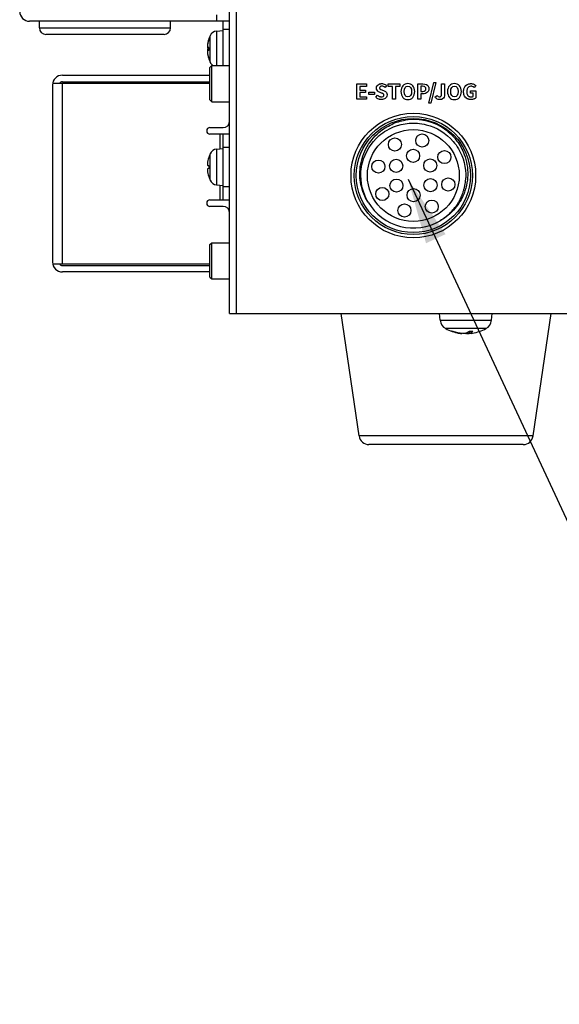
# Model space of a CAD drawing. Header units: millimetres. Extents: x 0 to 2376, y 0 to 1680.
# Tile 23 of 56: x 1055 to 1138, y 612 to 762. Entities that reach past the tile are written whole.
import ezdxf

# ---------------------------------------------------------------- set-up
doc = ezdxf.new("R2010")
doc.units = ezdxf.units.MM
doc.header["$LTSCALE"] = 0.2
doc.styles.add('Rainbow-4.0 Style', font='malgunsl.ttf')
doc.dimstyles.new('Rainbow-4.0 Style', dxfattribs={"dimtxt": 3.5, "dimasz": 2.5, "dimexe": 1, "dimexo": 1, "dimgap": 1, "dimtad": 1, "dimdsep": 46, "dimtxsty": 'Rainbow-4.0 Style', "dimcen": 0, "dimclrd": 251, "dimclre": 251, "dimclrt": 7, "dimazin": 3, "dimtp": 0.1, "dimtm": 0.1, "dimtfac": 0.61, "dimtmove": 0, "dimatfit": 3, "dimfxl": 1, "dimlwd": -1, "dimlwe": -1, "dimarcsym": 1})

# ---------------------------------------------------------------- blocks, each defined once
blk = doc.blocks.new('A$Cdbfcb4cb')
for p, q in [((-163, 20), (-163, 173.5)), ((-162, 173.5), (-162, 20)), ((-165, 65.5), (-165, 64.5)), ((-163, 64.5), (-193.5, 64.5)), ((-192, 63.5), (-192, 64.5)), ((-192, 63.5), (-172, 63.5)), ((-172, 63.5), (-172, 64.5)), ((-164.99, 63.01), (-164, 63.1)), ((-164, 57.75), (-164, 64.5)), ((-164, 63.3), (-163, 63.3)), ((-173, 62.5), (-191, 62.5)), ((-166.18, 61.78), (-166.18, 61.76)), ((-166.18, 61.75), (-166.18, 61.75)), ((-165.98, 58.3), (-165.98, 62.3)), ((-164.99, 63.01), (-164.99, 57.75)), ((-166.37, 60.44), (-166.18, 60.43)), ((-166.18, 60.53), (-166.18, 60.07)), ((-166.18, 60.53), (-166.18, 60.07)), ((-166.37, 59.8), (-166.37, 59.8)), ((-166.18, 58.85), (-166.18, 58.85)), ((-166.18, 58.84), (-166.18, 58.82)), ((-166, 57.48), (-165.72, 57.75)), ((-166, 52.53), (-166, 57.48)), ((-165.72, 52.25), (-165.72, 57.75)), ((-165.72, 57.75), (-163, 57.75)), ((-188.5, 56.3), (-166, 56.3)), ((-190, 54.8), (-190, 27.8)), ((-189.97, 55.1), (-166, 55.1)), ((-188.5, 55.3), (-166, 55.3)), ((-188.5, 27.5), (-188.5, 55.1)), ((-143.6, 52.62), (-143.6, 54.97)), ((-143.6, 54.97), (-142.16, 54.97)), ((-142.16, 54.58), (-143.13, 54.58)), ((-143.13, 54.58), (-143.13, 54.03)), ((-143.13, 54.03), (-142.31, 54.03)), ((-142.31, 54.03), (-142.31, 53.64)), ((-142.16, 54.97), (-142.16, 54.58)), ((-139.78, 54.05), (-139.47, 53.92)), ((-139.07, 54.71), (-139.31, 54.42)), ((-138.85, 54.58), (-138.85, 54.97)), ((-138.85, 54.97), (-137.05, 54.97)), ((-138.19, 54.58), (-138.85, 54.58)), ((-138.19, 52.62), (-138.19, 54.58)), ((-137.72, 54.58), (-137.72, 52.62)), ((-137.05, 54.58), (-137.72, 54.58)), ((-137.05, 54.97), (-137.05, 54.58)), ((-134.33, 52.62), (-134.33, 54.97)), ((-134.33, 54.97), (-133.55, 54.97)), ((-133.86, 54.6), (-133.86, 53.82)), ((-133.59, 54.6), (-133.86, 54.6)), ((-132.66, 52.04), (-131.87, 55.17)), ((-131.56, 55.17), (-132.35, 52.04)), ((-131.87, 55.17), (-131.56, 55.17)), ((-130.7, 54.97), (-130.23, 54.97)), ((-130.7, 53.41), (-130.7, 54.97)), ((-130.23, 54.97), (-130.23, 53.38)), ((-125.49, 54.71), (-125.74, 54.41)), ((-166, 52.53), (-165.72, 52.25)), ((-142.13, 52.62), (-143.6, 52.62)), ((-142.31, 53.64), (-143.13, 53.64)), ((-143.13, 53.64), (-143.13, 53.01)), ((-143.13, 53.01), (-142.13, 53.01)), ((-142.13, 53.01), (-142.13, 52.62)), ((-141.78, 53.36), (-141.78, 53.69)), ((-141.78, 53.69), (-140.92, 53.69)), ((-140.92, 53.36), (-141.78, 53.36)), ((-140.92, 53.69), (-140.92, 53.36)), ((-140.72, 52.92), (-140.45, 53.24)), ((-139.83, 53.57), (-140.15, 53.7)), ((-137.72, 52.62), (-138.19, 52.62)), ((-133.86, 52.62), (-134.33, 52.62)), ((-133.86, 53.82), (-133.57, 53.82)), ((-133.86, 53.45), (-133.86, 52.62)), ((-133.54, 53.45), (-133.86, 53.45)), ((-131.69, 52.99), (-131.37, 53.22)), ((-126.29, 53.92), (-125.45, 53.92)), ((-126.29, 53.53), (-126.29, 53.92)), ((-125.87, 53.53), (-126.29, 53.53)), ((-125.87, 53.07), (-125.87, 53.53)), ((-125.45, 53.92), (-125.45, 52.86)), ((-165.72, 52.25), (-163, 52.25)), ((-132.35, 52.04), (-132.66, 52.04)), ((-166, 48.3), (-164, 48.3)), ((-163, 47.3), (-166, 47.3)), ((-164.5, 47.3), (-164.5, 45.06)), ((-164, 37.3), (-164, 47.3)), ((-164.99, 45.01), (-164, 45.1)), ((-164, 45.3), (-163, 45.3)), ((-166.18, 43.78), (-166.18, 43.76)), ((-166.18, 43.75), (-166.18, 43.75)), ((-165.98, 40.3), (-165.98, 44.3)), ((-164.99, 45.01), (-164.99, 39.59)), ((-166.18, 42.53), (-166.18, 42.07)), ((-166.18, 42.53), (-166.18, 42.07)), ((-166.18, 40.85), (-166.18, 40.85)), ((-166.18, 40.84), (-166.18, 40.82)), ((-164.99, 39.59), (-164, 39.5)), ((-164.5, 39.54), (-164.5, 37.3)), ((-163, 39.3), (-164, 39.3)), ((-166, 37.3), (-163, 37.3)), ((-164, 36.3), (-166, 36.3)), ((-166, 30.48), (-165.72, 30.75)), ((-166, 25.53), (-166, 30.48)), ((-165.72, 25.25), (-165.72, 30.75)), ((-165.72, 30.75), (-163, 30.75)), ((-166, 27.5), (-189.97, 27.5)), ((-188.5, 27.3), (-166, 27.3)), ((-166, 26.3), (-188.5, 26.3)), ((-166, 25.53), (-165.72, 25.25)), ((-165.72, 25.25), (-163, 25.25)), ((-163, 20), (31, 20)), ((-143.25, 1.31), (-146, 20)), ((-130.91, 18.94), (-131, 20)), ((-123.09, 18.94), (-123, 20)), ((-116.75, 1.31), (-114, 20)), ((-130.91, 18.94), (-123.09, 18.94)), ((-123.93, 17.67), (-130.07, 17.67)), ((-129.16, 17.29), (-128.96, 17.29)), ((-129.12, 17.29), (-128.94, 17.29)), ((-127.8, 16.95), (-127.79, 16.99)), ((-127.6, 16.94), (-127.6, 16.96)), ((-126.89, 16.95), (-126.9, 17.02)), ((-126.49, 16.95), (-126.48, 17.28)), ((-126.47, 17.29), (-125.95, 17.29)), ((-126.46, 17.29), (-125.94, 17.29)), ((-126.4, 16.94), (-126.43, 17.29)), ((-126.38, 16.95), (-126.41, 17.29)), ((-116.75, 1.31), (-143.25, 1.31)), ((-118.24, 0), (-141.76, 0))]:
    blk.add_line(p, q)
for centre, radius in [((-135, 41), 9.5), ((-135, 41), 9), ((-135, 41), 8.7), ((-135, 41), 7), ((-137.81, 45.73), 1), ((-133.64, 46.33), 1), ((-135.04, 44), 1), ((-132.42, 42.53), 1), ((-130.27, 43.81), 1), ((-140.33, 42.36), 1), ((-137.62, 42.47), 1), ((-132.38, 39.53), 1), ((-129.67, 39.64), 1), ((-139.73, 38.19), 1), ((-137.58, 39.47), 1), ((-134.96, 38), 1), ((-136.36, 35.67), 1), ((-132.19, 36.27), 1)]:
    blk.add_circle(centre, radius)
for centre, radius, start, end in [((-193.5, 66), 1.5, 180, 270), ((-191, 63.5), 1, 180, 270), ((-173, 63.5), 1, 270, 0), ((-161.4, 60.3), 5, 156.4529, 167.8809), ((-166.08, 61.75), 0.101, 162.7513, 180), ((-164.88, 61.82), 1.2, 95, 156.4529), ((-161.4, 60.3), 5, 192.1191, 203.5472), ((-166.08, 58.85), 0.101, 180, 197.2487), ((-164.88, 58.78), 1.2, 203.5471, 239.306), ((-188.5, 54.8), 1.5, 90, 180), ((-188.5, 54.8), 0.5, 90, 143.1301), ((-135, 41), 8.54, 53.1866, 98.1866), ((-166, 47.8), 0.5, 90, 270), ((-164, 49.3), 1, 270, 0), ((-161.4, 42.3), 5, 156.4529, 162.7513), ((-166.08, 43.75), 0.101, 162.7513, 180), ((-164.88, 43.82), 1.2, 95, 156.4529), ((-166.08, 40.85), 0.101, 180, 197.2487), ((-161.4, 42.3), 5, 197.2487, 203.5471), ((-164.88, 40.78), 1.2, 203.5471, 265), ((-166, 36.8), 0.5, 90, 270), ((-164, 35.3), 1, 0, 90), ((-135, 41), 8, 210.6866, 300.6866), ((-188.5, 27.8), 1.5, 180, 270), ((-188.5, 27.8), 0.5, 216.8699, 270), ((-129.31, 19.08), 1.6, 185, 241.8273), ((-124.69, 19.08), 1.6, 298.1727, 355), ((-127, 23.4), 6.5, 241.8273, 260.9062), ((-127, 23.4), 6.5, 279.0938, 298.1727), ((-141.76, 1.5), 1.5, 187.3338, 270), ((-118.24, 1.5), 1.5, 270, 352.6662)]:
    blk.add_arc(centre, radius, start, end)
for centre, major_axis, ratio, start_param, end_param in [((-161.42, 60.3), (-0.45, 4.98), 0.996164, 1.183454, 1.389516), ((-166.35, 60.85), (-0.022, -0.201), 0.067166, 4.972692, 6.015731), ((-166.35, 60.76), (-0.019, -0.201), 0.09144, 4.736782, 6.275856), ((-166.35, 60.64), (0.014, 0.201), 0.110777, 1.853435, 2.896474), ((-166.35, 59.96), (0.014, -0.201), 0.110777, 3.386711, 4.42975), ((-166.35, 59.84), (0.019, -0.201), 0.09144, 3.148922, 4.687996), ((-161.42, 60.26), (-4.7, 1.7), 0.966493, 0.130432, 0.244757), ((-161.42, 60.13), (-4.98, 0.44), 0.007867, 0.091607, 0.297669), ((-161.42, 60.13), (-4.98, 0.45), 0.241446, 0.112688, 0.227014), ((-161.42, 60.47), (-4.98, -0.45), 0.241446, 5.967569, 6.170497), ((-161.42, 60.47), (-4.98, -0.44), 0.007867, 5.985516, 6.191578), ((-166.35, 59.75), (-0.022, 0.201), 0.067166, 0.267454, 1.310493), ((-161.42, 60.3), (0.45, 4.98), 0.996164, 1.752076, 1.958139), ((-161.42, 60.34), (-4.7, -1.7), 0.966493, 6.038428, 6.242028), ((-161.42, 42.3), (-0.45, 4.98), 0.996164, 1.183454, 1.389516), ((-166.35, 42.76), (-0.019, -0.201), 0.09144, 4.736782, 6.275856), ((-166.35, 41.84), (0.019, -0.201), 0.09144, 3.148922, 4.687996), ((-161.42, 42.13), (-4.98, 0.44), 0.007867, 0.091607, 0.297669), ((-161.42, 42.47), (-4.98, -0.44), 0.007867, 5.985516, 6.191578), ((-161.42, 42.3), (0.45, 4.98), 0.996164, 1.752076, 1.958139), ((-126.94, 23.39), (-1.36, -6.36), 0.908859, 6.130882, 6.369866), ((-127.04, 23.39), (1.74, -6.26), 0.945816, 5.681388, 5.920372), ((-126.87, 23.39), (-0.62, -6.47), 0.407895, 0.144224, 0.383209), ((-127.13, 23.39), (0.62, -6.47), 0.407895, 6.099356, 6.138961), ((-126.96, 23.39), (-1.74, -6.26), 0.945816, 0.362813, 0.376469), ((-127.13, 23.39), (0.6, -6.47), 0.312788, 0.076314, 0.315298), ((-127.06, 23.39), (1.36, -6.36), 0.908859, 6.196504, 6.236109)]:
    blk.add_ellipse(centre, major_axis=major_axis, ratio=ratio, start_param=start_param, end_param=end_param)
for points, knots in [([(-140.15, 53.7), (-140.34, 53.78), (-140.54, 53.92), (-140.6, 54.18), (-140.61, 54.22), (-140.62, 54.25), (-140.62, 54.29), (-140.62, 54.31), (-140.62, 54.32), (-140.62, 54.33), (-140.62, 54.46), (-140.59, 54.56), (-140.53, 54.66), (-140.51, 54.69), (-140.49, 54.71), (-140.47, 54.74), (-140.4, 54.82), (-140.31, 54.88), (-140.22, 54.93), (-140.18, 54.95), (-140.14, 54.96), (-140.11, 54.97), (-140.07, 54.98), (-140.03, 54.99), (-139.99, 55), (-139.97, 55), (-139.96, 55), (-139.94, 55), (-139.93, 55.01), (-139.92, 55.01), (-139.91, 55.01), (-139.88, 55.01), (-139.84, 55.01), (-139.81, 55.01), (-139.75, 55.01), (-139.66, 55), (-139.58, 54.99), (-139.39, 54.95), (-139.19, 54.83), (-139.07, 54.71)], [-8, -8, -8, -8, -7.170037, -7.170037, -7.170037, -7.056559, -7.056559, -7.056559, -7.019354, -7.019354, -7.019354, -6.716483, -6.716483, -6.716483, -6.616322, -6.616322, -6.616322, -6.302809, -6.302809, -6.302809, -6.18946, -6.18946, -6.18946, -6.072743, -6.072743, -6.072743, -6.033356, -6.033356, -6.033356, -6.003815, -6.003815, -6.003815, -5.907885, -5.907885, -5.907885, -5.639921, -5.639921, -5.639921, -5, -5, -5, -5]), ([(-139.31, 54.42), (-139.46, 54.54), (-139.61, 54.61), (-139.81, 54.61), (-139.81, 54.61), (-139.82, 54.61), (-139.82, 54.61), (-139.85, 54.61), (-139.88, 54.61), (-139.9, 54.6), (-139.92, 54.6), (-139.94, 54.59), (-139.97, 54.59), (-139.99, 54.58), (-140, 54.57), (-140.02, 54.56), (-140.1, 54.52), (-140.15, 54.46), (-140.15, 54.36), (-140.15, 54.36), (-140.15, 54.35), (-140.15, 54.35), (-140.15, 54.33), (-140.14, 54.32), (-140.14, 54.3), (-140.14, 54.29), (-140.13, 54.27), (-140.12, 54.26), (-140.12, 54.25), (-140.11, 54.23), (-140.1, 54.22), (-140.03, 54.15), (-139.92, 54.11), (-139.78, 54.05)], [-12, -12, -12, -12, -11.010901, -11.010901, -11.010901, -10.986122, -10.986122, -10.986122, -10.858195, -10.858195, -10.858195, -10.729761, -10.729761, -10.729761, -10.601955, -10.601955, -10.601955, -10.013581, -10.013581, -10.013581, -9.988262, -9.988262, -9.988262, -9.890887, -9.890887, -9.890887, -9.789136, -9.789136, -9.789136, -9.679225, -9.679225, -9.679225, -9, -9, -9, -9]), ([(-136.89, 53.8), (-136.89, 54.57), (-136.46, 55.01), (-135.84, 55.01), (-135.21, 55.01), (-134.79, 54.56), (-134.79, 53.8), (-134.79, 53.04), (-135.21, 52.57), (-135.84, 52.57), (-136.46, 52.57), (-136.89, 53.04), (-136.89, 53.8)], [-4, -4, -4, -4, -3.000046, -3.000046, -3.000046, -2, -2, -2, -0.999954, -0.999954, -0.999954, 0, 0, 0, 0]), ([(-135.26, 53.8), (-135.26, 54.31), (-135.49, 54.61), (-135.84, 54.61), (-136.19, 54.61), (-136.41, 54.31), (-136.41, 53.8), (-136.41, 53.3), (-136.19, 52.98), (-135.84, 52.98), (-135.49, 52.98), (-135.26, 53.3), (-135.26, 53.8)], [-4, -4, -4, -4, -2.999918, -2.999918, -2.999918, -1.998945, -1.998945, -1.998945, -1.000082, -1.000082, -1.000082, 0, 0, 0, 0]), ([(-133.57, 53.82), (-133.4, 53.82), (-133.27, 53.86), (-133.19, 53.95), (-133.13, 54.01), (-133.09, 54.11), (-133.09, 54.23), (-133.09, 54.24), (-133.09, 54.25), (-133.09, 54.26), (-133.1, 54.31), (-133.1, 54.35), (-133.12, 54.38), (-133.17, 54.54), (-133.33, 54.6), (-133.59, 54.6)], [-2, -2, -2, -2, -1.455725, -1.455725, -1.455725, -1.002032, -1.002032, -1.002032, -0.960295, -0.960295, -0.960295, -0.793249, -0.793249, -0.793249, 0, 0, 0, 0]), ([(-133.55, 54.97), (-133.13, 54.97), (-132.79, 54.85), (-132.67, 54.51), (-132.66, 54.47), (-132.65, 54.42), (-132.64, 54.38), (-132.64, 54.35), (-132.64, 54.33), (-132.64, 54.31), (-132.63, 54.28), (-132.63, 54.26), (-132.63, 54.23), (-132.63, 54.07), (-132.67, 53.92), (-132.74, 53.81), (-132.77, 53.77), (-132.8, 53.73), (-132.83, 53.7), (-133, 53.53), (-133.26, 53.45), (-133.54, 53.45)], [-3, -3, -3, -3, -2.184355, -2.184355, -2.184355, -2.089275, -2.089275, -2.089275, -2.041735, -2.041735, -2.041735, -1.994162, -1.994162, -1.994162, -1.67725, -1.67725, -1.67725, -1.56462, -1.56462, -1.56462, -1, -1, -1, -1]), ([(-129.79, 53.8), (-129.79, 54.57), (-129.36, 55.01), (-128.73, 55.01), (-128.11, 55.01), (-127.68, 54.56), (-127.68, 53.8), (-127.68, 53.04), (-128.11, 52.57), (-128.73, 52.57), (-129.36, 52.57), (-129.79, 53.04), (-129.79, 53.8)], [-4, -4, -4, -4, -3.000046, -3.000046, -3.000046, -2, -2, -2, -0.999954, -0.999954, -0.999954, 0, 0, 0, 0]), ([(-128.16, 53.8), (-128.16, 54.31), (-128.38, 54.61), (-128.73, 54.61), (-129.08, 54.61), (-129.31, 54.31), (-129.31, 53.8), (-129.31, 53.3), (-129.08, 52.98), (-128.73, 52.98), (-128.38, 52.98), (-128.16, 53.3), (-128.16, 53.8)], [-4, -4, -4, -4, -2.999918, -2.999918, -2.999918, -1.998945, -1.998945, -1.998945, -1.000082, -1.000082, -1.000082, 0, 0, 0, 0]), ([(-127.34, 53.78), (-127.34, 53.98), (-127.31, 54.16), (-127.25, 54.32), (-127.12, 54.64), (-126.88, 54.85), (-126.62, 54.94), (-126.58, 54.96), (-126.54, 54.97), (-126.5, 54.98), (-126.45, 54.99), (-126.41, 55), (-126.37, 55), (-126.36, 55), (-126.36, 55), (-126.35, 55), (-126.31, 55.01), (-126.25, 55.01), (-126.21, 55.01), (-126.17, 55.01), (-126.09, 55.01), (-126.02, 55), (-125.94, 54.98), (-125.87, 54.96), (-125.79, 54.93), (-125.77, 54.92), (-125.75, 54.91), (-125.73, 54.89), (-125.71, 54.88), (-125.68, 54.87), (-125.66, 54.86), (-125.59, 54.81), (-125.53, 54.76), (-125.49, 54.71)], [-2, -2, -2, -2, -1.7408, -1.7408, -1.7408, -1.192052, -1.192052, -1.192052, -1.101678, -1.101678, -1.101678, -1.010948, -1.010948, -1.010948, -1.000549, -1.000549, -1.000549, -0.904956, -0.904956, -0.904956, -0.706629, -0.706629, -0.706629, -0.461754, -0.461754, -0.461754, -0.381708, -0.381708, -0.381708, -0.297827, -0.297827, -0.297827, 0, 0, 0, 0]), ([(-125.74, 54.41), (-125.81, 54.48), (-125.89, 54.55), (-126.02, 54.58), (-126.03, 54.59), (-126.05, 54.59), (-126.07, 54.6), (-126.09, 54.6), (-126.11, 54.6), (-126.13, 54.61), (-126.15, 54.61), (-126.16, 54.61), (-126.18, 54.61), (-126.19, 54.61), (-126.19, 54.61), (-126.2, 54.61), (-126.23, 54.61), (-126.25, 54.61), (-126.26, 54.61), (-126.34, 54.6), (-126.45, 54.56), (-126.52, 54.52), (-126.72, 54.41), (-126.77, 54.28), (-126.82, 54.12), (-126.84, 54.06), (-126.85, 53.99), (-126.86, 53.89), (-126.86, 53.87), (-126.86, 53.85), (-126.86, 53.82), (-126.86, 53.81), (-126.86, 53.81), (-126.86, 53.8), (-126.86, 53.58), (-126.82, 53.4), (-126.74, 53.27), (-126.67, 53.16), (-126.58, 53.08), (-126.48, 53.04), (-126.45, 53.03), (-126.42, 53.02), (-126.39, 53.01), (-126.38, 53), (-126.36, 53), (-126.35, 53), (-126.3, 52.99), (-126.22, 52.98), (-126.18, 52.98), (-126.18, 52.98), (-126.17, 52.98), (-126.17, 52.98), (-126.16, 52.98), (-126.14, 52.98), (-126.13, 52.98), (-126.12, 52.98), (-126.11, 52.98), (-126.09, 52.98), (-126.08, 52.99), (-126.07, 52.99), (-126.05, 52.99), (-126.04, 52.99), (-126.03, 53), (-126.01, 53), (-125.99, 53.01), (-125.97, 53.01), (-125.94, 53.02), (-125.93, 53.03), (-125.93, 53.03), (-125.92, 53.04), (-125.91, 53.04), (-125.9, 53.05), (-125.89, 53.05), (-125.88, 53.06), (-125.88, 53.06), (-125.87, 53.07)], [-7, -7, -7, -7, -6.357523, -6.357523, -6.357523, -6.271033, -6.271033, -6.271033, -6.186125, -6.186125, -6.186125, -6.121225, -6.121225, -6.121225, -6.102019, -6.102019, -6.102019, -6.065097, -6.065097, -6.065097, -5.865913, -5.865913, -5.865913, -5.285597, -5.285597, -5.285597, -5.067402, -5.067402, -5.067402, -5.017497, -5.017497, -5.017497, -5.002053, -5.002053, -5.002053, -4.576487, -4.576487, -4.576487, -4.19078, -4.19078, -4.19078, -4.083864, -4.083864, -4.083864, -4.023139, -4.023139, -4.023139, -3.840965, -3.840965, -3.840965, -3.826438, -3.826438, -3.826438, -3.741288, -3.741288, -3.741288, -3.642744, -3.642744, -3.642744, -3.54453, -3.54453, -3.54453, -3.448924, -3.448924, -3.448924, -3.268167, -3.268167, -3.268167, -3.183562, -3.183562, -3.183562, -3.099307, -3.099307, -3.099307, -3, -3, -3, -3]), ([(-139.47, 53.92), (-139.32, 53.86), (-139.19, 53.78), (-139.1, 53.66), (-139.05, 53.58), (-139.01, 53.48), (-139, 53.35), (-139, 53.33), (-139, 53.31), (-139, 53.28), (-139, 53.16), (-139.03, 53.05), (-139.08, 52.96), (-139.15, 52.83), (-139.27, 52.74), (-139.4, 52.67), (-139.48, 52.63), (-139.58, 52.6), (-139.68, 52.59), (-139.74, 52.58), (-139.8, 52.57), (-139.86, 52.57), (-139.92, 52.57), (-140.02, 52.58), (-140.1, 52.6), (-140.13, 52.6), (-140.16, 52.61), (-140.19, 52.62), (-140.22, 52.62), (-140.25, 52.63), (-140.27, 52.64), (-140.44, 52.7), (-140.61, 52.81), (-140.72, 52.92)], [-16, -16, -16, -16, -15.45417, -15.45417, -15.45417, -15.08723, -15.08723, -15.08723, -15.020952, -15.020952, -15.020952, -14.726448, -14.726448, -14.726448, -14.317935, -14.317935, -14.317935, -14.062475, -14.062475, -14.062475, -13.909422, -13.909422, -13.909422, -13.660403, -13.660403, -13.660403, -13.577798, -13.577798, -13.577798, -13.495496, -13.495496, -13.495496, -13, -13, -13, -13]), ([(-140.45, 53.24), (-140.37, 53.16), (-140.27, 53.1), (-140.16, 53.05), (-140.13, 53.04), (-140.1, 53.03), (-140.07, 53.02), (-140.04, 53.01), (-140.01, 53), (-139.98, 52.99), (-139.94, 52.98), (-139.9, 52.98), (-139.85, 52.98), (-139.85, 52.98), (-139.84, 52.98), (-139.83, 52.98), (-139.83, 52.98), (-139.83, 52.98), (-139.83, 52.98), (-139.8, 52.98), (-139.78, 52.98), (-139.76, 52.99), (-139.61, 53), (-139.53, 53.06), (-139.5, 53.15), (-139.49, 53.17), (-139.49, 53.18), (-139.48, 53.2), (-139.48, 53.21), (-139.48, 53.22), (-139.48, 53.24), (-139.48, 53.24), (-139.48, 53.25), (-139.48, 53.25), (-139.48, 53.25), (-139.48, 53.26), (-139.48, 53.26), (-139.48, 53.28), (-139.48, 53.3), (-139.49, 53.31), (-139.49, 53.33), (-139.5, 53.34), (-139.5, 53.36), (-139.51, 53.37), (-139.52, 53.39), (-139.53, 53.4), (-139.55, 53.42), (-139.56, 53.43), (-139.58, 53.44), (-139.59, 53.45), (-139.61, 53.47), (-139.64, 53.48), (-139.66, 53.49), (-139.68, 53.5), (-139.71, 53.52), (-139.74, 53.53), (-139.77, 53.54), (-139.79, 53.55), (-139.81, 53.56), (-139.82, 53.56), (-139.83, 53.57)], [-4, -4, -4, -4, -3.499966, -3.499966, -3.499966, -3.354291, -3.354291, -3.354291, -3.214528, -3.214528, -3.214528, -3.029165, -3.029165, -3.029165, -3.004043, -3.004043, -3.004043, -2.992755, -2.992755, -2.992755, -2.903279, -2.903279, -2.903279, -2.220879, -2.220879, -2.220879, -2.123205, -2.123205, -2.123205, -2.027355, -2.027355, -2.027355, -2.009571, -2.009571, -2.009571, -1.99017, -1.99017, -1.99017, -1.881397, -1.881397, -1.881397, -1.764588, -1.764588, -1.764588, -1.641439, -1.641439, -1.641439, -1.510253, -1.510253, -1.510253, -1.362126, -1.362126, -1.362126, -1.205629, -1.205629, -1.205629, -1.05885, -1.05885, -1.05885, -1, -1, -1, -1]), ([(-130.23, 53.38), (-130.23, 53.06), (-130.35, 52.8), (-130.57, 52.67), (-130.6, 52.65), (-130.63, 52.64), (-130.66, 52.63), (-130.69, 52.61), (-130.72, 52.6), (-130.75, 52.6), (-130.82, 52.58), (-130.89, 52.57), (-130.96, 52.57), (-131.03, 52.57), (-131.13, 52.58), (-131.2, 52.6), (-131.41, 52.65), (-131.58, 52.8), (-131.69, 52.99)], [-8, -8, -8, -8, -7.294277, -7.294277, -7.294277, -7.201841, -7.201841, -7.201841, -7.109661, -7.109661, -7.109661, -6.933925, -6.933925, -6.933925, -6.67691, -6.67691, -6.67691, -6, -6, -6, -6]), ([(-131.37, 53.22), (-131.29, 53.09), (-131.2, 53.01), (-131.08, 52.99), (-131.06, 52.98), (-131.04, 52.98), (-131.02, 52.98), (-130.93, 52.98), (-130.88, 53), (-130.84, 53.02), (-130.83, 53.03), (-130.82, 53.03), (-130.82, 53.04), (-130.81, 53.05), (-130.8, 53.05), (-130.79, 53.06), (-130.79, 53.07), (-130.78, 53.08), (-130.77, 53.09), (-130.77, 53.1), (-130.76, 53.11), (-130.76, 53.12), (-130.75, 53.14), (-130.74, 53.16), (-130.73, 53.18), (-130.73, 53.19), (-130.72, 53.2), (-130.72, 53.22), (-130.72, 53.23), (-130.72, 53.24), (-130.71, 53.26), (-130.71, 53.3), (-130.7, 53.35), (-130.7, 53.41)], [-3, -3, -3, -3, -2.21375, -2.21375, -2.21375, -2.079973, -2.079973, -2.079973, -1.783327, -1.783327, -1.783327, -1.710988, -1.710988, -1.710988, -1.637675, -1.637675, -1.637675, -1.563572, -1.563572, -1.563572, -1.489123, -1.489123, -1.489123, -1.342213, -1.342213, -1.342213, -1.270913, -1.270913, -1.270913, -1.202954, -1.202954, -1.202954, -1, -1, -1, -1]), ([(-125.45, 52.86), (-125.51, 52.79), (-125.6, 52.73), (-125.7, 52.68), (-125.73, 52.67), (-125.75, 52.66), (-125.78, 52.65), (-125.81, 52.64), (-125.83, 52.63), (-125.86, 52.62), (-125.94, 52.6), (-126.03, 52.58), (-126.13, 52.58), (-126.16, 52.57), (-126.18, 52.57), (-126.21, 52.57), (-126.31, 52.57), (-126.33, 52.58), (-126.4, 52.59), (-126.43, 52.59), (-126.46, 52.59), (-126.49, 52.6), (-126.49, 52.6), (-126.5, 52.6), (-126.51, 52.6), (-126.54, 52.61), (-126.58, 52.62), (-126.61, 52.63), (-126.64, 52.64), (-126.67, 52.65), (-126.69, 52.67), (-126.75, 52.69), (-126.8, 52.72), (-126.84, 52.74), (-126.87, 52.76), (-126.89, 52.77), (-126.91, 52.79), (-126.93, 52.8), (-126.95, 52.82), (-126.96, 52.83), (-127.16, 53.01), (-127.23, 53.15), (-127.29, 53.37), (-127.3, 53.39), (-127.3, 53.42), (-127.31, 53.44), (-127.31, 53.46), (-127.32, 53.49), (-127.32, 53.51), (-127.33, 53.59), (-127.34, 53.67), (-127.34, 53.78)], [-14, -14, -14, -14, -13.596496, -13.596496, -13.596496, -13.504137, -13.504137, -13.504137, -13.415865, -13.415865, -13.415865, -13.173035, -13.173035, -13.173035, -13.11909, -13.11909, -13.11909, -13.041221, -13.041221, -13.041221, -13.00755, -13.00755, -13.00755, -13.001016, -13.001016, -13.001016, -12.95881, -12.95881, -12.95881, -12.918551, -12.918551, -12.918551, -12.834526, -12.834526, -12.834526, -12.790678, -12.790678, -12.790678, -12.745523, -12.745523, -12.745523, -12.233629, -12.233629, -12.233629, -12.185654, -12.185654, -12.185654, -12.13924, -12.13924, -12.13924, -12, -12, -12, -12]), ([(-141.88, 36.92), (-142.18, 37.38), (-142.64, 38.2), (-143.13, 40.19), (-143.2, 41.06), (-143.03, 43.09), (-142.7, 44.15), (-141.73, 46.02), (-141.04, 46.88), (-139.63, 48.08), (-138.98, 48.48), (-137.64, 49.11), (-136.94, 49.33), (-136.22, 49.45)], [-1.605619, -1.605619, -1.605619, -1.605619, -1.30072, -1.30072, -1.072548, -1.072548, -0.769471, -0.769471, -0.445367, -0.445367, -0.219461, -0.219461, 0, 0, 0, 0]), ([(-141.88, 36.92), (-142.69, 38.28), (-143.1, 39.99), (-142.98, 41.62), (-142.94, 42.08), (-142.86, 42.54), (-142.75, 42.98), (-142.36, 44.52), (-141.44, 46.01), (-140.21, 47.08), (-139.85, 47.38), (-139.47, 47.65), (-139.08, 47.88), (-137.72, 48.69), (-136.01, 49.1), (-134.38, 48.98), (-133.92, 48.94), (-133.46, 48.86), (-133.02, 48.75), (-131.48, 48.36), (-129.99, 47.44), (-128.92, 46.21), (-128.62, 45.85), (-128.35, 45.47), (-128.12, 45.08), (-127.36, 43.79), (-126.94, 42.2), (-127.01, 40.65)], [0, 0, 0, 0, 0.1642103, 0.1642103, 0.1642103, 0.2112173, 0.2112173, 0.2112173, 0.3754276, 0.3754276, 0.3754276, 0.4224346, 0.4224346, 0.4224346, 0.5866449, 0.5866449, 0.5866449, 0.6336519, 0.6336519, 0.6336519, 0.7978622, 0.7978622, 0.7978622, 0.8448691, 0.8448691, 0.8448691, 1, 1, 1, 1]), ([(-129.88, 47.84), (-129.3, 47.37), (-128.79, 46.84), (-127.9, 45.63), (-127.52, 44.95), (-126.86, 43.21), (-126.68, 42.13), (-126.74, 40.03), (-126.96, 38.94), (-127.8, 37.09), (-128.28, 36.36), (-129.65, 34.88), (-130.44, 34.39), (-130.92, 34.12)], [-0.8863371, -0.8863371, -0.8863371, -0.8863371, -0.7626459, -0.7626459, -0.6353961, -0.6353961, -0.4553776, -0.4553776, -0.2885867, -0.2885867, -0.1651063, -0.1651063, -0.000001, -0.000001, -0.000001, -0.000001]), ([(-127.75, 37.61), (-127.75, 37.62), (-127.74, 37.63), (-127.67, 37.79), (-127.61, 37.93), (-127.49, 38.24), (-127.43, 38.39), (-127.33, 38.71), (-127.29, 38.86), (-127.21, 39.17), (-127.17, 39.33), (-127.11, 39.64), (-127.09, 39.8), (-127.05, 40.11), (-127.03, 40.27), (-127.02, 40.5), (-127.01, 40.57), (-127.01, 40.65)], [-0.1084479, -0.1084479, -0.1084479, -0.1084479, -0.1071635, -0.1071635, -0.0908516, -0.0908516, -0.0738024, -0.0738024, -0.0567532, -0.0567532, -0.040307, -0.040307, -0.0239384, -0.0239384, -0.007658, -0.007658, -0.0006819, -0.0006819, -0.0006819, -0.0006819]), ([(-130.92, 34.12), (-130.83, 34.17), (-130.74, 34.23), (-130.65, 34.29), (-130.54, 34.36), (-130.42, 34.44), (-130.32, 34.51), (-130.29, 34.53), (-130.26, 34.55), (-130.23, 34.58), (-130.02, 34.74), (-129.82, 34.9), (-129.64, 35.06), (-129.62, 35.08), (-129.61, 35.09), (-129.59, 35.1), (-129.4, 35.28), (-129.23, 35.46), (-129.07, 35.63), (-129, 35.71), (-128.93, 35.79), (-128.86, 35.87), (-128.79, 35.96), (-128.73, 36.04), (-128.67, 36.11), (-128.6, 36.19), (-128.55, 36.27), (-128.49, 36.35), (-128.44, 36.42), (-128.4, 36.48), (-128.35, 36.55), (-128.26, 36.68), (-128.18, 36.81), (-128.12, 36.92), (-128.08, 36.98), (-128.05, 37.04), (-128.02, 37.09), (-127.99, 37.14), (-127.97, 37.18), (-127.95, 37.22), (-127.93, 37.27), (-127.9, 37.31), (-127.88, 37.35), (-127.87, 37.38), (-127.85, 37.41), (-127.84, 37.43), (-127.82, 37.47), (-127.81, 37.49), (-127.8, 37.52), (-127.79, 37.54), (-127.78, 37.55), (-127.77, 37.57), (-127.77, 37.58), (-127.76, 37.59), (-127.76, 37.6), (-127.76, 37.6), (-127.76, 37.61), (-127.75, 37.61), (-127.75, 37.61), (-127.75, 37.61), (-127.75, 37.61)], [0.181235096, 0.181235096, 0.181235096, 0.181235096, 0.181424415, 0.181424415, 0.181424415, 0.181677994, 0.181677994, 0.181677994, 0.181746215, 0.181746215, 0.181746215, 0.182276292, 0.182276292, 0.182276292, 0.182321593, 0.182321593, 0.182321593, 0.182896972, 0.182896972, 0.182896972, 0.183184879, 0.183184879, 0.183184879, 0.18347235, 0.18347235, 0.18347235, 0.183769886, 0.183769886, 0.183769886, 0.184047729, 0.184047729, 0.184047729, 0.184623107, 0.184623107, 0.184623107, 0.184932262, 0.184932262, 0.184932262, 0.185198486, 0.185198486, 0.185198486, 0.185509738, 0.185509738, 0.185509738, 0.185773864, 0.185773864, 0.185773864, 0.186085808, 0.186085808, 0.186085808, 0.186349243, 0.186349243, 0.186349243, 0.186636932, 0.186636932, 0.186636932, 0.186852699, 0.186852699, 0.186852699, 0.186912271, 0.186912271, 0.186912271, 0.186912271]), ([(-127.8, 16.95), (-127.76, 16.95), (-127.72, 16.94), (-127.66, 16.94), (-127.64, 16.94), (-127.61, 16.94), (-127.6, 16.94), (-127.6, 16.94)], [-0.20360088, -0.20360088, -0.20360088, -0.20360088, -0.1911011, -0.1911011, -0.17860132, -0.17860132, -0.1670188, -0.1670188, -0.1670188, -0.1670188]), ([(-127.11, 16.95), (-127.12, 16.95), (-127.15, 16.94), (-127.21, 16.94), (-127.25, 16.94), (-127.33, 16.94), (-127.38, 16.94), (-127.45, 16.94), (-127.48, 16.95), (-127.51, 16.95)], [-0.20360088, -0.20360088, -0.20360088, -0.20360088, -0.1911011, -0.1911011, -0.17860132, -0.17860132, -0.16607721, -0.16607721, -0.15692427, -0.15692427, -0.15692427, -0.15692427]), ([(-126.89, 16.95), (-126.88, 16.95), (-126.85, 16.94), (-126.79, 16.94), (-126.75, 16.94), (-126.67, 16.94), (-126.62, 16.94), (-126.55, 16.94), (-126.52, 16.95), (-126.49, 16.95)], [-0.20360088, -0.20360088, -0.20360088, -0.20360088, -0.1911011, -0.1911011, -0.17860132, -0.17860132, -0.16607721, -0.16607721, -0.15692427, -0.15692427, -0.15692427, -0.15692427]), ([(-126.2, 16.95), (-126.24, 16.95), (-126.28, 16.94), (-126.34, 16.94), (-126.36, 16.94), (-126.39, 16.94), (-126.4, 16.94), (-126.4, 16.94), (-126.39, 16.95), (-126.38, 16.95)], [-0.20360088, -0.20360088, -0.20360088, -0.20360088, -0.1911011, -0.1911011, -0.17860132, -0.17860132, -0.16607721, -0.16607721, -0.15692427, -0.15692427, -0.15692427, -0.15692427])]:
    blk.add_open_spline(points, degree=3, knots=knots)
for points in [[(-129.12, 17.29), (-129.13, 17.29), (-129.15, 17.29), (-129.16, 17.29)], [(-125.94, 17.29), (-125.94, 17.29), (-125.95, 17.29), (-125.95, 17.29)]]:
    blk.add_open_spline(points, degree=3)

msp = doc.modelspace()

# ---------------------------------------------------------------- block references
msp.add_blockref('A$Cdbfcb4cb', (1250.386, 697.634))

# ---------------------------------------------------------------- leaders
at = {"annotation_type": 0, "has_hookline": 1, "hookline_direction": 0, "text_width": 244.377}
msp.add_leader([(1114.589, 738.072), (1173.13, 612.332), (1183.13, 612.332)], dimstyle='Rainbow-4.0 Style', override={"dimscale": 4, "dimgap": 1, "dimtad": 1}, dxfattribs=at)

doc.saveas('drawing.dxf')
